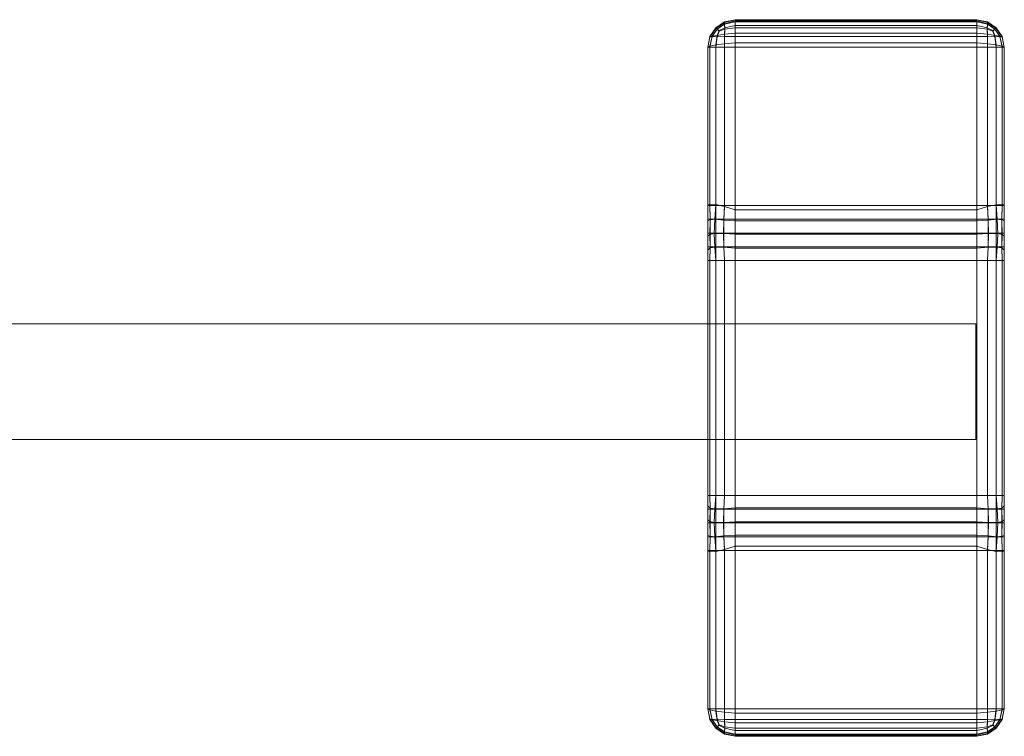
# Model space of a CAD drawing. Extents: x 0 to 1082, y -38 to 772.
# Tile 3 of 4: x 1014 to 1082, y -38 to 11. Entities that reach past the tile are written whole.
import ezdxf

# ---------------------------------------------------------------- set-up
doc = ezdxf.new("R2010")
doc.units = 0
doc.header["$MEASUREMENT"] = 0
doc.layers.add('REA_RAMA', color=250, linetype='Continuous')
doc.layers.add('REA_SZKLO', color=135, linetype='Continuous')

msp = doc.modelspace()

# ---------------------------------------------------------------- linework, layer by layer
at = {"layer": 'REA_RAMA', "lineweight": 0}
for points in [[(1062.901, 11.12, 1.896), (1062.883, 10.946, 1.152), (1062.382, 10.612, 1.19), (1062.286, 10.709, 1.896)], [(1062.901, 11.074, 5.737), (1062.901, 11.12, 1.896), (1062.286, 10.709, 1.896), (1062.286, 10.647, 5.914)], [(1062.901, 11.074, 5.737), (1062.286, 10.647, 5.914), (1062.382, 10.621, 6.703), (1062.883, 10.971, 6.599)], [(1062.883, 10.971, 6.599), (1062.382, 10.621, 6.703), (1062.532, 10.526, 7.189), (1062.921, 10.706, 7.287)], [(1062.883, 10.946, 1.152), (1062.921, 10.612, 0.652), (1062.532, 10.463, 0.801), (1062.382, 10.612, 1.19)], [(1063.627, 11.264, 1.896), (1063.627, 11.12, 1.171), (1062.883, 10.946, 1.152), (1062.901, 11.12, 1.896)], [(1063.627, 11.264, 5.697), (1062.901, 11.074, 5.737), (1062.883, 10.971, 6.599), (1063.627, 11.188, 6.525)], [(1063.627, 11.188, 6.525), (1062.883, 10.971, 6.599), (1062.921, 10.706, 7.287), (1063.627, 10.858, 7.371)], [(1063.627, 11.12, 1.171), (1063.627, 10.709, 0.555), (1062.921, 10.612, 0.652), (1062.883, 10.946, 1.152)], [(1063.627, 11.264, 5.697), (1063.627, 11.264, 1.896), (1062.901, 11.12, 1.896), (1062.901, 11.074, 5.737)], [(1063.627, 11.264, 1.896), (1063.627, 11.264, 5.697), (1080.334, 11.264, 5.697), (1080.334, 11.264, 1.896)], [(1080.334, 11.12, 1.171), (1063.627, 11.12, 1.171), (1063.627, 11.264, 1.896), (1080.334, 11.264, 1.896)], [(1063.627, 11.188, 6.525), (1080.334, 11.188, 6.525), (1080.334, 11.264, 5.697), (1063.627, 11.264, 5.697)], [(1063.627, 10.858, 7.371), (1080.334, 10.858, 7.371), (1080.334, 11.188, 6.525), (1063.627, 11.188, 6.525)], [(1080.334, 10.709, 0.555), (1063.627, 10.709, 0.555), (1063.627, 11.12, 1.171), (1080.334, 11.12, 1.171)], [(1080.334, 11.264, 1.896), (1081.06, 11.12, 1.896), (1081.078, 10.946, 1.152), (1080.334, 11.12, 1.171)], [(1080.334, 11.264, 5.697), (1080.334, 11.188, 6.525), (1081.078, 10.971, 6.599), (1081.06, 11.074, 5.737)], [(1081.06, 11.074, 5.737), (1081.06, 11.12, 1.896), (1080.334, 11.264, 1.896), (1080.334, 11.264, 5.697)], [(1080.334, 11.188, 6.525), (1080.334, 10.858, 7.371), (1081.04, 10.706, 7.287), (1081.078, 10.971, 6.599)], [(1080.334, 11.12, 1.171), (1081.078, 10.946, 1.152), (1081.04, 10.612, 0.652), (1080.334, 10.709, 0.555)], [(1081.078, 10.971, 6.599), (1081.04, 10.706, 7.287), (1081.429, 10.526, 7.189), (1081.579, 10.621, 6.703)], [(1081.078, 10.946, 1.152), (1081.579, 10.612, 1.19), (1081.429, 10.463, 0.801), (1081.04, 10.612, 0.652)], [(1081.06, 11.12, 1.896), (1081.675, 10.709, 1.896), (1081.579, 10.612, 1.19), (1081.078, 10.946, 1.152)], [(1081.675, 10.647, 5.914), (1081.675, 10.709, 1.896), (1081.06, 11.12, 1.896), (1081.06, 11.074, 5.737)], [(1081.06, 11.074, 5.737), (1081.078, 10.971, 6.599), (1081.579, 10.621, 6.703), (1081.675, 10.647, 5.914)], [(1061.875, 10.094, 1.896), (1062.286, 10.709, 1.896), (1062.382, 10.612, 1.19), (1062.049, 10.112, 1.152)], [(1062.286, 10.647, 5.914), (1062.286, 10.709, 1.896), (1061.875, 10.094, 1.896), (1061.875, 10.048, 6.201)], [(1061.875, 10.048, 6.201), (1062.049, 10.137, 6.975), (1062.382, 10.621, 6.703), (1062.286, 10.647, 5.914)], [(1062.049, 10.137, 6.975), (1062.382, 10.168, 7.531), (1062.532, 10.526, 7.189), (1062.382, 10.621, 6.703)], [(1062.049, 10.112, 1.152), (1062.382, 10.612, 1.19), (1062.532, 10.463, 0.801), (1062.382, 10.074, 0.652)], [(1062.901, 9.598, 8.432), (1062.883, 10.268, 7.881), (1062.382, 10.168, 7.531), (1062.286, 9.517, 7.977)], [(1062.883, 10.268, 7.881), (1062.921, 10.706, 7.287), (1062.532, 10.526, 7.189), (1062.382, 10.168, 7.531)], [(1062.883, 10.112, 0.319), (1062.382, 10.074, 0.652), (1062.532, 10.463, 0.801), (1062.921, 10.612, 0.652)], [(1063.627, 10.323, 8.104), (1063.627, 10.858, 7.371), (1062.921, 10.706, 7.287), (1062.883, 10.268, 7.881)], [(1063.627, 10.094, 0.144), (1062.883, 10.112, 0.319), (1062.921, 10.612, 0.652), (1063.627, 10.709, 0.555)], [(1063.627, 9.666, 8.614), (1063.627, 10.323, 8.104), (1062.883, 10.268, 7.881), (1062.901, 9.598, 8.432)], [(1063.627, 10.323, 8.104), (1080.334, 10.323, 8.104), (1080.334, 10.858, 7.371), (1063.627, 10.858, 7.371)], [(1080.334, 10.094, 0.144), (1063.627, 10.094, 0.144), (1063.627, 10.709, 0.555), (1080.334, 10.709, 0.555)], [(1063.627, 9.666, 8.614), (1080.334, 9.666, 8.614), (1080.334, 10.323, 8.104), (1063.627, 10.323, 8.104)], [(1080.334, 10.323, 8.104), (1081.078, 10.268, 7.881), (1081.04, 10.706, 7.287), (1080.334, 10.858, 7.371)], [(1080.334, 10.094, 0.144), (1080.334, 10.709, 0.555), (1081.04, 10.612, 0.652), (1081.078, 10.112, 0.319)], [(1080.334, 9.666, 8.614), (1081.06, 9.598, 8.432), (1081.078, 10.268, 7.881), (1080.334, 10.323, 8.104)], [(1081.078, 10.268, 7.881), (1081.579, 10.168, 7.531), (1081.429, 10.526, 7.189), (1081.04, 10.706, 7.287)], [(1081.078, 10.112, 0.319), (1081.04, 10.612, 0.652), (1081.429, 10.463, 0.801), (1081.579, 10.074, 0.652)], [(1081.06, 9.598, 8.432), (1081.675, 9.517, 7.977), (1081.579, 10.168, 7.531), (1081.078, 10.268, 7.881)], [(1081.912, 10.137, 6.975), (1081.579, 10.621, 6.703), (1081.429, 10.526, 7.189), (1081.579, 10.168, 7.531)], [(1081.912, 10.112, 1.152), (1081.579, 10.074, 0.652), (1081.429, 10.463, 0.801), (1081.579, 10.612, 1.19)], [(1082.086, 10.094, 1.896), (1081.912, 10.112, 1.152), (1081.579, 10.612, 1.19), (1081.675, 10.709, 1.896)], [(1082.086, 10.048, 6.201), (1081.675, 10.647, 5.914), (1081.579, 10.621, 6.703), (1081.912, 10.137, 6.975)], [(1082.086, 10.048, 6.201), (1082.086, 10.094, 1.896), (1081.675, 10.709, 1.896), (1081.675, 10.647, 5.914)], [(1061.73, 9.368, 6.554), (1061.875, 9.436, 7.317), (1062.049, 10.137, 6.975), (1061.875, 10.048, 6.201)], [(1061.73, 9.368, 1.896), (1061.875, 10.094, 1.896), (1062.049, 10.112, 1.152), (1061.875, 9.368, 1.171)], [(1061.875, 10.048, 6.201), (1061.875, 10.094, 1.896), (1061.73, 9.368, 1.896), (1061.73, 9.368, 6.554)], [(1061.875, 9.436, 7.317), (1062.286, 9.517, 7.977), (1062.382, 10.168, 7.531), (1062.049, 10.137, 6.975)], [(1061.875, 9.368, 1.171), (1062.049, 10.112, 1.152), (1062.382, 10.074, 0.652), (1062.286, 9.368, 0.555)], [(1062.901, 9.368, 0.144), (1062.286, 9.368, 0.555), (1062.382, 10.074, 0.652), (1062.883, 10.112, 0.319)], [(1062.901, -1.649, 15.665), (1062.901, 9.598, 8.432), (1062.286, 9.517, 7.977), (1062.286, -1.513, 15.091)], [(1063.627, 9.368, 0), (1062.901, 9.368, 0.144), (1062.883, 10.112, 0.319), (1063.627, 10.094, 0.144)], [(1063.627, -1.874, 15.98), (1063.627, 9.666, 8.614), (1062.901, 9.598, 8.432), (1062.901, -1.649, 15.665)], [(1080.334, 9.368, 0), (1063.627, 9.368, 0), (1063.627, 10.094, 0.144), (1080.334, 10.094, 0.144)], [(1063.627, 9.666, 8.614), (1063.627, -1.874, 15.98), (1080.334, -1.874, 15.98), (1080.334, 9.666, 8.614)], [(1080.334, 9.368, 0), (1080.334, 10.094, 0.144), (1081.078, 10.112, 0.319), (1081.06, 9.368, 0.144)], [(1080.334, 9.666, 8.614), (1080.334, -1.874, 15.98), (1081.06, -1.649, 15.665), (1081.06, 9.598, 8.432)], [(1081.06, 9.368, 0.144), (1081.078, 10.112, 0.319), (1081.579, 10.074, 0.652), (1081.675, 9.368, 0.555)], [(1081.06, 9.598, 8.432), (1081.06, -1.649, 15.665), (1081.675, -1.514, 15.091), (1081.675, 9.517, 7.977)], [(1082.086, 9.436, 7.317), (1081.912, 10.137, 6.975), (1081.579, 10.168, 7.531), (1081.675, 9.517, 7.977)], [(1082.086, 9.368, 1.171), (1081.675, 9.368, 0.555), (1081.579, 10.074, 0.652), (1081.912, 10.112, 1.152)], [(1082.23, 9.368, 6.554), (1082.086, 10.048, 6.201), (1081.912, 10.137, 6.975), (1082.086, 9.436, 7.317)], [(1082.23, 9.368, 1.896), (1082.086, 9.368, 1.171), (1081.912, 10.112, 1.152), (1082.086, 10.094, 1.896)], [(1082.23, 9.368, 6.554), (1082.23, 9.368, 1.896), (1082.086, 10.094, 1.896), (1082.086, 10.048, 6.201)], [(1061.875, -1.488, 14.345), (1061.875, 9.436, 7.317), (1061.73, 9.368, 6.554), (1061.73, -1.576, 13.54)], [(1061.73, -1.576, 1.896), (1061.73, -1.576, 13.54), (1061.73, 9.368, 6.554), (1061.73, 9.368, 1.896)], [(1061.875, 9.368, 1.171), (1061.875, -1.576, 1.171), (1061.73, -1.576, 1.896), (1061.73, 9.368, 1.896)], [(1062.286, -1.513, 15.091), (1062.286, 9.517, 7.977), (1061.875, 9.436, 7.317), (1061.875, -1.488, 14.345)], [(1062.286, 9.368, 0.555), (1062.286, -1.576, 0.555), (1061.875, -1.576, 1.171), (1061.875, 9.368, 1.171)], [(1062.901, 9.368, 0.144), (1062.901, -1.576, 0.144), (1062.286, -1.576, 0.555), (1062.286, 9.368, 0.555)], [(1063.627, 9.368, 0), (1063.627, -1.576, 0), (1062.901, -1.576, 0.144), (1062.901, 9.368, 0.144)], [(1063.627, -1.576, 0), (1063.627, 9.368, 0), (1080.334, 9.368, 0), (1080.334, -1.576, 0)], [(1080.334, -1.576, 0), (1080.334, 9.368, 0), (1081.06, 9.368, 0.144), (1081.06, -1.576, 0.144)], [(1081.06, -1.576, 0.144), (1081.06, 9.368, 0.144), (1081.675, 9.368, 0.555), (1081.675, -1.576, 0.555)], [(1081.675, 9.517, 7.977), (1081.675, -1.514, 15.091), (1082.086, -1.488, 14.345), (1082.086, 9.436, 7.317)], [(1081.675, -1.576, 0.555), (1081.675, 9.368, 0.555), (1082.086, 9.368, 1.171), (1082.086, -1.576, 1.171)], [(1082.086, 9.436, 7.317), (1082.086, -1.488, 14.345), (1082.23, -1.576, 13.54), (1082.23, 9.368, 6.554)], [(1082.086, -1.576, 1.171), (1082.086, 9.368, 1.171), (1082.23, 9.368, 1.896), (1082.23, -1.576, 1.896)], [(1082.23, 9.368, 1.896), (1082.23, 9.368, 6.554), (1082.23, -1.576, 13.54), (1082.23, -1.576, 1.896)], [(1061.73, -1.576, 13.54), (1061.73, -2.616, 14.138), (1061.896, -2.572, 15.024), (1061.875, -1.488, 14.345)], [(1061.73, -1.576, 1.896), (1061.875, -1.576, 1.171), (1061.899, -2.524, 1.115), (1061.73, -2.524, 1.896)], [(1061.73, -1.576, 13.54), (1061.73, -1.576, 1.896), (1061.73, -2.524, 1.896), (1061.73, -2.616, 14.138)], [(1061.875, -1.488, 14.345), (1061.896, -2.572, 15.024), (1062.215, -2.523, 15.741), (1062.286, -1.513, 15.091)], [(1061.875, -1.576, 1.171), (1062.286, -1.576, 0.555), (1062.286, -2.524, 0.555), (1061.899, -2.524, 1.115)], [(1062.901, -1.649, 15.665), (1062.286, -1.513, 15.091), (1062.215, -2.523, 15.741), (1062.844, -2.587, 16.138)], [(1062.901, -1.576, 0.144), (1062.845, -2.524, 0.168), (1062.286, -2.524, 0.555), (1062.286, -1.576, 0.555)], [(1063.627, -1.874, 15.98), (1062.901, -1.649, 15.665), (1062.844, -2.587, 16.138), (1063.627, -2.63, 16.37)], [(1063.627, -1.576, 0), (1063.627, -2.524, 0), (1062.845, -2.524, 0.168), (1062.901, -1.576, 0.144)], [(1063.627, -1.576, 0), (1080.334, -1.576, 0), (1080.334, -2.524, 0), (1063.627, -2.524, 0)], [(1063.627, -2.63, 16.37), (1080.334, -2.63, 16.37), (1080.334, -1.874, 15.98), (1063.627, -1.874, 15.98)], [(1080.334, -1.576, 0), (1081.06, -1.576, 0.144), (1081.115, -2.524, 0.168), (1080.334, -2.524, 0)], [(1080.334, -1.874, 15.98), (1080.334, -2.63, 16.37), (1081.117, -2.587, 16.138), (1081.06, -1.649, 15.665)], [(1081.06, -1.649, 15.665), (1081.117, -2.587, 16.138), (1081.745, -2.523, 15.741), (1081.675, -1.514, 15.091)], [(1081.06, -1.576, 0.144), (1081.675, -1.576, 0.555), (1081.675, -2.524, 0.555), (1081.115, -2.524, 0.168)], [(1082.086, -1.488, 14.345), (1081.675, -1.514, 15.091), (1081.745, -2.523, 15.741), (1082.065, -2.572, 15.024)], [(1082.086, -1.576, 1.171), (1082.062, -2.524, 1.115), (1081.675, -2.524, 0.555), (1081.675, -1.576, 0.555)], [(1082.23, -1.576, 1.896), (1082.23, -2.524, 1.896), (1082.062, -2.524, 1.115), (1082.086, -1.576, 1.171)], [(1082.23, -1.576, 13.54), (1082.086, -1.488, 14.345), (1082.065, -2.572, 15.024), (1082.23, -2.616, 14.138)], [(1082.23, -2.616, 14.138), (1082.23, -2.524, 1.896), (1082.23, -1.576, 1.896), (1082.23, -1.576, 13.54)], [(1061.73, -2.524, 1.896), (1061.899, -2.524, 1.115), (1061.904, -3.472, 1.104), (1061.73, -3.472, 1.896)], [(1061.73, -2.616, 14.138), (1061.73, -2.524, 1.896), (1061.73, -3.472, 1.896), (1061.73, -3.701, 14.646)], [(1061.73, -2.616, 14.138), (1061.73, -3.701, 14.646), (1061.872, -3.585, 15.534), (1061.896, -2.572, 15.024)], [(1061.896, -2.572, 15.024), (1061.872, -3.585, 15.534), (1062.18, -3.51, 16.236), (1062.215, -2.523, 15.741)], [(1061.899, -2.524, 1.115), (1062.286, -2.524, 0.555), (1062.286, -3.472, 0.555), (1061.904, -3.472, 1.104)], [(1062.844, -2.587, 16.138), (1062.215, -2.523, 15.741), (1062.18, -3.51, 16.236), (1062.82, -3.514, 16.562)], [(1062.845, -2.524, 0.168), (1062.835, -3.472, 0.173), (1062.286, -3.472, 0.555), (1062.286, -2.524, 0.555)], [(1063.627, -2.63, 16.37), (1062.844, -2.587, 16.138), (1062.82, -3.514, 16.562), (1063.627, -3.559, 16.701)], [(1063.627, -2.524, 0), (1063.627, -3.472, 0), (1062.835, -3.472, 0.173), (1062.845, -2.524, 0.168)], [(1063.627, -2.524, 0), (1080.334, -2.524, 0), (1080.334, -3.472, 0), (1063.627, -3.472, 0)], [(1063.627, -3.559, 16.701), (1080.334, -3.559, 16.701), (1080.334, -2.63, 16.37), (1063.627, -2.63, 16.37)], [(1080.334, -2.524, 0), (1081.115, -2.524, 0.168), (1081.126, -3.472, 0.173), (1080.334, -3.472, 0)], [(1080.334, -2.63, 16.37), (1080.334, -3.559, 16.701), (1081.14, -3.514, 16.562), (1081.117, -2.587, 16.138)], [(1081.115, -2.524, 0.168), (1081.675, -2.524, 0.555), (1081.675, -3.472, 0.555), (1081.126, -3.472, 0.173)], [(1081.117, -2.587, 16.138), (1081.14, -3.514, 16.562), (1081.78, -3.51, 16.236), (1081.745, -2.523, 15.741)], [(1082.062, -2.524, 1.115), (1082.057, -3.472, 1.104), (1081.675, -3.472, 0.555), (1081.675, -2.524, 0.555)], [(1082.065, -2.572, 15.024), (1081.745, -2.523, 15.741), (1081.78, -3.51, 16.236), (1082.088, -3.585, 15.534)], [(1082.23, -2.524, 1.896), (1082.23, -3.472, 1.896), (1082.057, -3.472, 1.104), (1082.062, -2.524, 1.115)], [(1082.23, -2.616, 14.138), (1082.065, -2.572, 15.024), (1082.088, -3.585, 15.534), (1082.23, -3.701, 14.646)], [(1082.23, -3.701, 14.646), (1082.23, -3.472, 1.896), (1082.23, -2.524, 1.896), (1082.23, -2.616, 14.138)], [(1061.73, -4.42, 1.896), (1061.73, -3.472, 1.896), (1061.904, -3.472, 1.104), (1061.899, -4.42, 1.115)], [(1061.73, -3.701, 14.646), (1061.73, -3.472, 1.896), (1061.73, -4.42, 1.896), (1061.73, -4.668, 14.985)], [(1061.73, -4.668, 14.985), (1061.896, -4.501, 15.759), (1061.872, -3.585, 15.534), (1061.73, -3.701, 14.646)], [(1061.896, -4.501, 15.759), (1062.215, -4.45, 16.418), (1062.18, -3.51, 16.236), (1061.872, -3.585, 15.534)], [(1061.899, -4.42, 1.115), (1061.904, -3.472, 1.104), (1062.286, -3.472, 0.555), (1062.286, -4.42, 0.555)], [(1062.844, -4.442, 16.737), (1062.82, -3.514, 16.562), (1062.18, -3.51, 16.236), (1062.215, -4.45, 16.418)], [(1062.845, -4.42, 0.168), (1062.286, -4.42, 0.555), (1062.286, -3.472, 0.555), (1062.835, -3.472, 0.173)], [(1063.627, -4.521, 16.922), (1063.627, -3.559, 16.701), (1062.82, -3.514, 16.562), (1062.844, -4.442, 16.737)], [(1063.627, -4.42, 0), (1062.845, -4.42, 0.168), (1062.835, -3.472, 0.173), (1063.627, -3.472, 0)], [(1063.627, -3.472, 0), (1080.334, -3.472, 0), (1080.334, -4.42, 0), (1063.627, -4.42, 0)], [(1063.627, -4.521, 16.922), (1080.334, -4.521, 16.922), (1080.334, -3.559, 16.701), (1063.627, -3.559, 16.701)], [(1080.334, -4.42, 0), (1080.334, -3.472, 0), (1081.126, -3.472, 0.173), (1081.115, -4.42, 0.168)], [(1080.334, -4.521, 16.922), (1081.117, -4.442, 16.737), (1081.14, -3.514, 16.562), (1080.334, -3.559, 16.701)], [(1081.115, -4.42, 0.168), (1081.126, -3.472, 0.173), (1081.675, -3.472, 0.555), (1081.675, -4.42, 0.555)], [(1081.117, -4.442, 16.737), (1081.745, -4.451, 16.418), (1081.78, -3.51, 16.236), (1081.14, -3.514, 16.562)], [(1082.062, -4.42, 1.115), (1081.675, -4.42, 0.555), (1081.675, -3.472, 0.555), (1082.057, -3.472, 1.104)], [(1082.065, -4.501, 15.759), (1082.088, -3.585, 15.534), (1081.78, -3.51, 16.236), (1081.745, -4.451, 16.418)], [(1082.23, -4.42, 1.896), (1082.062, -4.42, 1.115), (1082.057, -3.472, 1.104), (1082.23, -3.472, 1.896)], [(1082.23, -4.668, 14.985), (1082.23, -3.701, 14.646), (1082.088, -3.585, 15.534), (1082.065, -4.501, 15.759)], [(1082.23, -4.668, 14.985), (1082.23, -4.42, 1.896), (1082.23, -3.472, 1.896), (1082.23, -3.701, 14.646)], [(1061.73, -5.368, 1.896), (1061.73, -4.42, 1.896), (1061.899, -4.42, 1.115), (1061.875, -5.368, 1.171)], [(1061.73, -4.668, 14.985), (1061.73, -4.42, 1.896), (1061.73, -5.368, 1.896), (1061.73, -5.368, 15.104)], [(1061.73, -5.368, 15.104), (1061.875, -5.368, 15.829), (1061.896, -4.501, 15.759), (1061.73, -4.668, 14.985)], [(1061.875, -5.368, 1.171), (1061.899, -4.42, 1.115), (1062.286, -4.42, 0.555), (1062.286, -5.368, 0.555)], [(1061.875, -5.368, 15.829), (1062.286, -5.368, 16.445), (1062.215, -4.45, 16.418), (1061.896, -4.501, 15.759)], [(1062.901, -5.368, 16.856), (1062.844, -4.442, 16.737), (1062.215, -4.45, 16.418), (1062.286, -5.368, 16.445)], [(1062.901, -5.368, 0.144), (1062.286, -5.368, 0.555), (1062.286, -4.42, 0.555), (1062.845, -4.42, 0.168)], [(1063.627, -5.368, 17), (1063.627, -4.521, 16.922), (1062.844, -4.442, 16.737), (1062.901, -5.368, 16.856)], [(1063.627, -5.368, 0), (1062.901, -5.368, 0.144), (1062.845, -4.42, 0.168), (1063.627, -4.42, 0)], [(1063.627, -4.42, 0), (1080.334, -4.42, 0), (1080.334, -5.368, 0), (1063.627, -5.368, 0)], [(1063.627, -5.368, 17), (1080.334, -5.368, 17), (1080.334, -4.521, 16.922), (1063.627, -4.521, 16.922)], [(1080.334, -5.368, 0), (1080.334, -4.42, 0), (1081.115, -4.42, 0.168), (1081.06, -5.368, 0.144)], [(1080.334, -5.368, 17), (1081.06, -5.368, 16.856), (1081.117, -4.442, 16.737), (1080.334, -4.521, 16.922)], [(1081.06, -5.368, 0.144), (1081.115, -4.42, 0.168), (1081.675, -4.42, 0.555), (1081.675, -5.368, 0.555)], [(1081.06, -5.368, 16.856), (1081.675, -5.368, 16.445), (1081.745, -4.451, 16.418), (1081.117, -4.442, 16.737)], [(1082.086, -5.368, 1.171), (1081.675, -5.368, 0.555), (1081.675, -4.42, 0.555), (1082.062, -4.42, 1.115)], [(1082.086, -5.368, 15.829), (1082.065, -4.501, 15.759), (1081.745, -4.451, 16.418), (1081.675, -5.368, 16.445)], [(1082.23, -5.368, 1.896), (1082.086, -5.368, 1.171), (1082.062, -4.42, 1.115), (1082.23, -4.42, 1.896)], [(1082.23, -5.368, 15.104), (1082.23, -4.668, 14.985), (1082.065, -4.501, 15.759), (1082.086, -5.368, 15.829)], [(1082.23, -5.368, 15.104), (1082.23, -5.368, 1.896), (1082.23, -4.42, 1.896), (1082.23, -4.668, 14.985)], [(1061.73, -21.609, 1.896), (1061.73, -21.609, 15.104), (1061.73, -5.368, 15.104), (1061.73, -5.368, 1.896)], [(1061.73, -5.368, 15.104), (1061.73, -21.609, 15.104), (1061.875, -21.609, 15.829), (1061.875, -5.368, 15.829)], [(1061.73, -21.609, 1.896), (1061.73, -5.368, 1.896), (1061.875, -5.368, 1.171), (1061.875, -21.609, 1.171)], [(1061.875, -5.368, 15.829), (1061.875, -21.609, 15.829), (1062.286, -21.609, 16.445), (1062.286, -5.368, 16.445)], [(1061.875, -21.609, 1.171), (1061.875, -5.368, 1.171), (1062.286, -5.368, 0.555), (1062.286, -21.609, 0.555)], [(1062.286, -5.368, 16.445), (1062.286, -21.609, 16.445), (1062.901, -21.609, 16.856), (1062.901, -5.368, 16.856)], [(1062.286, -21.609, 0.555), (1062.286, -5.368, 0.555), (1062.901, -5.368, 0.144), (1062.901, -21.609, 0.144)], [(1062.901, -5.368, 16.856), (1062.901, -21.609, 16.856), (1063.627, -21.609, 17), (1063.627, -5.368, 17)], [(1062.901, -21.609, 0.144), (1062.901, -5.368, 0.144), (1063.627, -5.368, 0), (1063.627, -21.609, 0)], [(1063.627, -21.609, 17), (1080.334, -21.609, 17), (1080.334, -5.368, 17), (1063.627, -5.368, 17)], [(1080.334, -21.609, 0), (1063.627, -21.609, 0), (1063.627, -5.368, 0), (1080.334, -5.368, 0)], [(1081.06, -21.609, 16.856), (1081.06, -5.368, 16.856), (1080.334, -5.368, 17), (1080.334, -21.609, 17)], [(1081.06, -5.368, 0.144), (1081.06, -21.609, 0.144), (1080.334, -21.609, 0), (1080.334, -5.368, 0)], [(1081.675, -21.609, 16.445), (1081.675, -5.368, 16.445), (1081.06, -5.368, 16.856), (1081.06, -21.609, 16.856)], [(1081.675, -5.368, 0.555), (1081.675, -21.609, 0.555), (1081.06, -21.609, 0.144), (1081.06, -5.368, 0.144)], [(1082.086, -21.609, 15.829), (1082.086, -5.368, 15.829), (1081.675, -5.368, 16.445), (1081.675, -21.609, 16.445)], [(1082.086, -5.368, 1.171), (1082.086, -21.609, 1.171), (1081.675, -21.609, 0.555), (1081.675, -5.368, 0.555)], [(1082.23, -21.609, 15.104), (1082.23, -5.368, 15.104), (1082.086, -5.368, 15.829), (1082.086, -21.609, 15.829)], [(1082.23, -5.368, 1.896), (1082.23, -21.609, 1.896), (1082.086, -21.609, 1.171), (1082.086, -5.368, 1.171)], [(1082.23, -21.609, 15.104), (1082.23, -21.609, 1.896), (1082.23, -5.368, 1.896), (1082.23, -5.368, 15.104)], [(1061.73, -21.609, 1.896), (1061.875, -21.609, 1.171), (1061.899, -22.557, 1.115), (1061.73, -22.557, 1.896)], [(1061.73, -21.609, 15.104), (1061.73, -22.309, 14.985), (1061.896, -22.476, 15.759), (1061.875, -21.609, 15.829)], [(1061.73, -22.557, 1.896), (1061.73, -22.309, 14.985), (1061.73, -21.609, 15.104), (1061.73, -21.609, 1.896)], [(1061.875, -21.609, 1.171), (1062.286, -21.609, 0.555), (1062.286, -22.557, 0.555), (1061.899, -22.557, 1.115)], [(1061.875, -21.609, 15.829), (1061.896, -22.476, 15.759), (1062.215, -22.527, 16.418), (1062.286, -21.609, 16.445)], [(1062.901, -21.609, 16.856), (1062.286, -21.609, 16.445), (1062.215, -22.527, 16.418), (1062.844, -22.536, 16.737)], [(1062.901, -21.609, 0.144), (1062.845, -22.557, 0.168), (1062.286, -22.557, 0.555), (1062.286, -21.609, 0.555)], [(1063.627, -21.609, 17), (1062.901, -21.609, 16.856), (1062.844, -22.536, 16.737), (1063.627, -22.456, 16.922)], [(1063.627, -21.609, 0), (1063.627, -22.557, 0), (1062.845, -22.557, 0.168), (1062.901, -21.609, 0.144)], [(1080.334, -22.557, 0), (1063.627, -22.557, 0), (1063.627, -21.609, 0), (1080.334, -21.609, 0)], [(1063.627, -22.456, 16.922), (1080.334, -22.456, 16.922), (1080.334, -21.609, 17), (1063.627, -21.609, 17)], [(1080.334, -21.609, 0), (1081.06, -21.609, 0.144), (1081.115, -22.557, 0.168), (1080.334, -22.557, 0)], [(1080.334, -21.609, 17), (1080.334, -22.456, 16.922), (1081.117, -22.536, 16.737), (1081.06, -21.609, 16.856)], [(1081.06, -21.609, 0.144), (1081.675, -21.609, 0.555), (1081.675, -22.557, 0.555), (1081.115, -22.557, 0.168)], [(1081.06, -21.609, 16.856), (1081.117, -22.536, 16.737), (1081.745, -22.527, 16.418), (1081.675, -21.609, 16.445)], [(1082.086, -21.609, 1.171), (1082.062, -22.557, 1.115), (1081.675, -22.557, 0.555), (1081.675, -21.609, 0.555)], [(1082.086, -21.609, 15.829), (1081.675, -21.609, 16.445), (1081.745, -22.527, 16.418), (1082.065, -22.476, 15.759)], [(1082.23, -21.609, 1.896), (1082.23, -22.557, 1.896), (1082.062, -22.557, 1.115), (1082.086, -21.609, 1.171)], [(1082.23, -21.609, 15.104), (1082.086, -21.609, 15.829), (1082.065, -22.476, 15.759), (1082.23, -22.309, 14.985)], [(1082.23, -22.309, 14.985), (1082.23, -22.557, 1.896), (1082.23, -21.609, 1.896), (1082.23, -21.609, 15.104)], [(1061.73, -22.309, 14.985), (1061.73, -23.276, 14.646), (1061.872, -23.392, 15.534), (1061.896, -22.476, 15.759)], [(1061.73, -23.505, 1.896), (1061.73, -23.276, 14.646), (1061.73, -22.309, 14.985), (1061.73, -22.557, 1.896)], [(1063.627, -22.456, 16.922), (1062.844, -22.536, 16.737), (1062.82, -23.463, 16.562), (1063.627, -23.418, 16.701)], [(1063.627, -23.418, 16.701), (1080.334, -23.418, 16.701), (1080.334, -22.456, 16.922), (1063.627, -22.456, 16.922)], [(1080.334, -22.456, 16.922), (1080.334, -23.418, 16.701), (1081.14, -23.463, 16.562), (1081.117, -22.536, 16.737)], [(1082.23, -22.309, 14.985), (1082.065, -22.476, 15.759), (1082.088, -23.392, 15.534), (1082.23, -23.276, 14.646)], [(1082.23, -23.276, 14.646), (1082.23, -23.505, 1.896), (1082.23, -22.557, 1.896), (1082.23, -22.309, 14.985)], [(1061.73, -22.557, 1.896), (1061.899, -22.557, 1.115), (1061.904, -23.505, 1.104), (1061.73, -23.505, 1.896)], [(1061.896, -22.476, 15.759), (1061.872, -23.392, 15.534), (1062.18, -23.467, 16.236), (1062.215, -22.527, 16.418)], [(1061.899, -22.557, 1.115), (1062.286, -22.557, 0.555), (1062.286, -23.505, 0.555), (1061.904, -23.505, 1.104)], [(1062.844, -22.536, 16.737), (1062.215, -22.527, 16.418), (1062.18, -23.467, 16.236), (1062.82, -23.463, 16.562)], [(1062.845, -22.557, 0.168), (1062.835, -23.505, 0.173), (1062.286, -23.505, 0.555), (1062.286, -22.557, 0.555)], [(1063.627, -22.557, 0), (1063.627, -23.505, 0), (1062.835, -23.505, 0.173), (1062.845, -22.557, 0.168)], [(1080.334, -23.505, 0), (1063.627, -23.505, 0), (1063.627, -22.557, 0), (1080.334, -22.557, 0)], [(1080.334, -22.557, 0), (1081.115, -22.557, 0.168), (1081.126, -23.505, 0.173), (1080.334, -23.505, 0)], [(1081.115, -22.557, 0.168), (1081.675, -22.557, 0.555), (1081.675, -23.505, 0.555), (1081.126, -23.505, 0.173)], [(1081.117, -22.536, 16.737), (1081.14, -23.463, 16.562), (1081.78, -23.467, 16.236), (1081.745, -22.527, 16.418)], [(1082.062, -22.557, 1.115), (1082.057, -23.505, 1.104), (1081.675, -23.505, 0.555), (1081.675, -22.557, 0.555)], [(1082.065, -22.476, 15.759), (1081.745, -22.527, 16.418), (1081.78, -23.467, 16.236), (1082.088, -23.392, 15.534)], [(1082.23, -22.557, 1.896), (1082.23, -23.505, 1.896), (1082.057, -23.505, 1.104), (1082.062, -22.557, 1.115)], [(1061.73, -24.362, 14.138), (1061.896, -24.405, 15.024), (1061.872, -23.392, 15.534), (1061.73, -23.276, 14.646)], [(1061.73, -24.453, 1.896), (1061.73, -24.362, 14.138), (1061.73, -23.276, 14.646), (1061.73, -23.505, 1.896)], [(1061.73, -24.453, 1.896), (1061.73, -23.505, 1.896), (1061.904, -23.505, 1.104), (1061.899, -24.453, 1.115)], [(1061.896, -24.405, 15.024), (1062.215, -24.454, 15.741), (1062.18, -23.467, 16.236), (1061.872, -23.392, 15.534)], [(1061.899, -24.453, 1.115), (1061.904, -23.505, 1.104), (1062.286, -23.505, 0.555), (1062.286, -24.453, 0.555)], [(1062.844, -24.391, 16.138), (1062.82, -23.463, 16.562), (1062.18, -23.467, 16.236), (1062.215, -24.454, 15.741)], [(1062.845, -24.453, 0.168), (1062.286, -24.453, 0.555), (1062.286, -23.505, 0.555), (1062.835, -23.505, 0.173)], [(1063.627, -24.347, 16.37), (1063.627, -23.418, 16.701), (1062.82, -23.463, 16.562), (1062.844, -24.391, 16.138)], [(1063.627, -24.453, 0), (1062.845, -24.453, 0.168), (1062.835, -23.505, 0.173), (1063.627, -23.505, 0)], [(1063.627, -24.347, 16.37), (1080.334, -24.347, 16.37), (1080.334, -23.418, 16.701), (1063.627, -23.418, 16.701)], [(1080.334, -24.453, 0), (1063.627, -24.453, 0), (1063.627, -23.505, 0), (1080.334, -23.505, 0)], [(1080.334, -24.347, 16.37), (1081.117, -24.391, 16.138), (1081.14, -23.463, 16.562), (1080.334, -23.418, 16.701)], [(1080.334, -24.453, 0), (1080.334, -23.505, 0), (1081.126, -23.505, 0.173), (1081.115, -24.453, 0.168)], [(1081.115, -24.453, 0.168), (1081.126, -23.505, 0.173), (1081.675, -23.505, 0.555), (1081.675, -24.453, 0.555)], [(1081.117, -24.391, 16.138), (1081.745, -24.454, 15.741), (1081.78, -23.467, 16.236), (1081.14, -23.463, 16.562)], [(1082.062, -24.453, 1.115), (1081.675, -24.453, 0.555), (1081.675, -23.505, 0.555), (1082.057, -23.505, 1.104)], [(1082.065, -24.405, 15.024), (1082.088, -23.392, 15.534), (1081.78, -23.467, 16.236), (1081.745, -24.454, 15.741)], [(1082.23, -24.453, 1.896), (1082.062, -24.453, 1.115), (1082.057, -23.505, 1.104), (1082.23, -23.505, 1.896)], [(1082.23, -24.362, 14.138), (1082.23, -23.276, 14.646), (1082.088, -23.392, 15.534), (1082.065, -24.405, 15.024)], [(1082.23, -24.362, 14.138), (1082.23, -24.453, 1.896), (1082.23, -23.505, 1.896), (1082.23, -23.276, 14.646)], [(1061.73, -25.401, 13.54), (1061.875, -25.489, 14.345), (1061.896, -24.405, 15.024), (1061.73, -24.362, 14.138)], [(1061.73, -25.401, 1.896), (1061.73, -25.401, 13.54), (1061.73, -24.362, 14.138), (1061.73, -24.453, 1.896)], [(1061.73, -25.401, 1.896), (1061.73, -24.453, 1.896), (1061.899, -24.453, 1.115), (1061.875, -25.401, 1.171)], [(1061.875, -25.489, 14.345), (1062.286, -25.464, 15.091), (1062.215, -24.454, 15.741), (1061.896, -24.405, 15.024)], [(1061.875, -25.401, 1.171), (1061.899, -24.453, 1.115), (1062.286, -24.453, 0.555), (1062.286, -25.401, 0.555)], [(1062.901, -25.328, 15.665), (1062.844, -24.391, 16.138), (1062.215, -24.454, 15.741), (1062.286, -25.464, 15.091)], [(1062.901, -25.401, 0.144), (1062.286, -25.401, 0.555), (1062.286, -24.453, 0.555), (1062.845, -24.453, 0.168)], [(1063.627, -25.103, 15.98), (1063.627, -24.347, 16.37), (1062.844, -24.391, 16.138), (1062.901, -25.328, 15.665)], [(1063.627, -25.401, 0), (1062.901, -25.401, 0.144), (1062.845, -24.453, 0.168), (1063.627, -24.453, 0)], [(1063.627, -25.103, 15.98), (1080.334, -25.103, 15.98), (1080.334, -24.347, 16.37), (1063.627, -24.347, 16.37)], [(1080.334, -25.401, 0), (1063.627, -25.401, 0), (1063.627, -24.453, 0), (1080.334, -24.453, 0)], [(1080.334, -25.103, 15.98), (1081.06, -25.328, 15.665), (1081.117, -24.391, 16.138), (1080.334, -24.347, 16.37)], [(1080.334, -25.401, 0), (1080.334, -24.453, 0), (1081.115, -24.453, 0.168), (1081.06, -25.401, 0.144)], [(1081.06, -25.328, 15.665), (1081.675, -25.464, 15.091), (1081.745, -24.454, 15.741), (1081.117, -24.391, 16.138)], [(1081.06, -25.401, 0.144), (1081.115, -24.453, 0.168), (1081.675, -24.453, 0.555), (1081.675, -25.401, 0.555)], [(1082.086, -25.489, 14.345), (1082.065, -24.405, 15.024), (1081.745, -24.454, 15.741), (1081.675, -25.464, 15.091)], [(1082.086, -25.401, 1.171), (1081.675, -25.401, 0.555), (1081.675, -24.453, 0.555), (1082.062, -24.453, 1.115)], [(1082.23, -25.401, 1.896), (1082.086, -25.401, 1.171), (1082.062, -24.453, 1.115), (1082.23, -24.453, 1.896)], [(1082.23, -25.401, 13.54), (1082.23, -24.362, 14.138), (1082.065, -24.405, 15.024), (1082.086, -25.489, 14.345)], [(1082.23, -25.401, 13.54), (1082.23, -25.401, 1.896), (1082.23, -24.453, 1.896), (1082.23, -24.362, 14.138)], [(1063.627, -36.643, 8.614), (1063.627, -25.103, 15.98), (1062.901, -25.328, 15.665), (1062.901, -36.575, 8.432)], [(1080.334, -36.643, 8.614), (1080.334, -25.103, 15.98), (1063.627, -25.103, 15.98), (1063.627, -36.643, 8.614)], [(1080.334, -25.103, 15.98), (1080.334, -36.643, 8.614), (1081.06, -36.575, 8.432), (1081.06, -25.328, 15.665)], [(1061.73, -36.345, 1.896), (1061.73, -36.345, 6.554), (1061.73, -25.401, 13.54), (1061.73, -25.401, 1.896)], [(1061.875, -25.401, 1.171), (1061.875, -36.345, 1.171), (1061.73, -36.345, 1.896), (1061.73, -25.401, 1.896)], [(1061.875, -36.414, 7.317), (1061.875, -25.489, 14.345), (1061.73, -25.401, 13.54), (1061.73, -36.345, 6.554)], [(1062.286, -25.401, 0.555), (1062.286, -36.345, 0.555), (1061.875, -36.345, 1.171), (1061.875, -25.401, 1.171)], [(1062.286, -36.494, 7.977), (1062.286, -25.464, 15.091), (1061.875, -25.489, 14.345), (1061.875, -36.414, 7.317)], [(1062.901, -36.575, 8.432), (1062.901, -25.328, 15.665), (1062.286, -25.464, 15.091), (1062.286, -36.494, 7.977)], [(1062.901, -25.401, 0.144), (1062.901, -36.345, 0.144), (1062.286, -36.345, 0.555), (1062.286, -25.401, 0.555)], [(1063.627, -25.401, 0), (1063.627, -36.345, 0), (1062.901, -36.345, 0.144), (1062.901, -25.401, 0.144)], [(1080.334, -25.401, 0), (1080.334, -36.345, 0), (1063.627, -36.345, 0), (1063.627, -25.401, 0)], [(1080.334, -36.345, 0), (1080.334, -25.401, 0), (1081.06, -25.401, 0.144), (1081.06, -36.345, 0.144)], [(1081.06, -25.328, 15.665), (1081.06, -36.575, 8.432), (1081.675, -36.494, 7.977), (1081.675, -25.464, 15.091)], [(1081.06, -36.345, 0.144), (1081.06, -25.401, 0.144), (1081.675, -25.401, 0.555), (1081.675, -36.345, 0.555)], [(1081.675, -36.345, 0.555), (1081.675, -25.401, 0.555), (1082.086, -25.401, 1.171), (1082.086, -36.345, 1.171)], [(1081.675, -25.464, 15.091), (1081.675, -36.494, 7.977), (1082.086, -36.414, 7.317), (1082.086, -25.489, 14.345)], [(1082.086, -36.345, 1.171), (1082.086, -25.401, 1.171), (1082.23, -25.401, 1.896), (1082.23, -36.345, 1.896)], [(1082.086, -25.489, 14.345), (1082.086, -36.414, 7.317), (1082.23, -36.345, 6.554), (1082.23, -25.401, 13.54)], [(1082.23, -25.401, 1.896), (1082.23, -25.401, 13.54), (1082.23, -36.345, 6.554), (1082.23, -36.345, 1.896)], [(1061.73, -36.345, 1.896), (1061.875, -36.345, 1.171), (1062.049, -37.089, 1.152), (1061.875, -37.071, 1.896)], [(1061.73, -36.345, 6.554), (1061.875, -37.025, 6.201), (1062.049, -37.114, 6.975), (1061.875, -36.414, 7.317)], [(1061.73, -36.345, 6.554), (1061.73, -36.345, 1.896), (1061.875, -37.071, 1.896), (1061.875, -37.025, 6.201)], [(1061.875, -36.345, 1.171), (1062.286, -36.345, 0.555), (1062.382, -37.051, 0.652), (1062.049, -37.089, 1.152)], [(1061.875, -36.414, 7.317), (1062.049, -37.114, 6.975), (1062.382, -37.145, 7.531), (1062.286, -36.494, 7.977)], [(1062.901, -36.345, 0.144), (1062.883, -37.089, 0.319), (1062.382, -37.051, 0.652), (1062.286, -36.345, 0.555)], [(1062.901, -36.575, 8.432), (1062.286, -36.494, 7.977), (1062.382, -37.145, 7.531), (1062.883, -37.245, 7.881)], [(1063.627, -36.345, 0), (1063.627, -37.071, 0.144), (1062.883, -37.089, 0.319), (1062.901, -36.345, 0.144)], [(1063.627, -36.643, 8.614), (1062.901, -36.575, 8.432), (1062.883, -37.245, 7.881), (1063.627, -37.3, 8.104)], [(1063.627, -36.345, 0), (1080.334, -36.345, 0), (1080.334, -37.071, 0.144), (1063.627, -37.071, 0.144)], [(1080.334, -36.643, 8.614), (1063.627, -36.643, 8.614), (1063.627, -37.3, 8.104), (1080.334, -37.3, 8.104)], [(1080.334, -36.345, 0), (1081.06, -36.345, 0.144), (1081.078, -37.089, 0.319), (1080.334, -37.071, 0.144)], [(1080.334, -36.643, 8.614), (1080.334, -37.3, 8.104), (1081.078, -37.245, 7.881), (1081.06, -36.575, 8.432)], [(1081.06, -36.345, 0.144), (1081.675, -36.345, 0.555), (1081.579, -37.051, 0.652), (1081.078, -37.089, 0.319)], [(1081.06, -36.575, 8.432), (1081.078, -37.245, 7.881), (1081.579, -37.145, 7.531), (1081.675, -36.494, 7.977)], [(1082.086, -36.345, 1.171), (1081.912, -37.089, 1.152), (1081.579, -37.051, 0.652), (1081.675, -36.345, 0.555)], [(1082.086, -36.414, 7.317), (1081.675, -36.494, 7.977), (1081.579, -37.145, 7.531), (1081.912, -37.114, 6.975)], [(1082.23, -36.345, 1.896), (1082.086, -37.071, 1.896), (1081.912, -37.089, 1.152), (1082.086, -36.345, 1.171)], [(1082.23, -36.345, 6.554), (1082.086, -36.414, 7.317), (1081.912, -37.114, 6.975), (1082.086, -37.025, 6.201)], [(1082.086, -37.025, 6.201), (1082.086, -37.071, 1.896), (1082.23, -36.345, 1.896), (1082.23, -36.345, 6.554)], [(1061.875, -37.025, 6.201), (1062.286, -37.624, 5.914), (1062.382, -37.599, 6.703), (1062.049, -37.114, 6.975)], [(1061.875, -37.025, 6.201), (1061.875, -37.071, 1.896), (1062.286, -37.686, 1.896), (1062.286, -37.624, 5.914)], [(1061.875, -37.071, 1.896), (1062.049, -37.089, 1.152), (1062.382, -37.59, 1.19), (1062.286, -37.686, 1.896)], [(1062.049, -37.089, 1.152), (1062.382, -37.051, 0.652), (1062.532, -37.44, 0.801), (1062.382, -37.59, 1.19)], [(1062.049, -37.114, 6.975), (1062.382, -37.599, 6.703), (1062.532, -37.503, 7.189), (1062.382, -37.145, 7.531)], [(1062.883, -37.089, 0.319), (1062.921, -37.59, 0.652), (1062.532, -37.44, 0.801), (1062.382, -37.051, 0.652)], [(1062.883, -37.245, 7.881), (1062.382, -37.145, 7.531), (1062.532, -37.503, 7.189), (1062.921, -37.683, 7.287)], [(1063.627, -37.071, 0.144), (1063.627, -37.686, 0.555), (1062.921, -37.59, 0.652), (1062.883, -37.089, 0.319)], [(1063.627, -37.3, 8.104), (1062.883, -37.245, 7.881), (1062.921, -37.683, 7.287), (1063.627, -37.835, 7.371)], [(1063.627, -37.071, 0.144), (1080.334, -37.071, 0.144), (1080.334, -37.686, 0.555), (1063.627, -37.686, 0.555)], [(1080.334, -37.3, 8.104), (1063.627, -37.3, 8.104), (1063.627, -37.835, 7.371), (1080.334, -37.835, 7.371)], [(1080.334, -37.071, 0.144), (1081.078, -37.089, 0.319), (1081.04, -37.59, 0.652), (1080.334, -37.686, 0.555)], [(1080.334, -37.3, 8.104), (1080.334, -37.835, 7.371), (1081.04, -37.683, 7.287), (1081.078, -37.245, 7.881)], [(1081.078, -37.089, 0.319), (1081.579, -37.051, 0.652), (1081.429, -37.44, 0.801), (1081.04, -37.59, 0.652)], [(1081.078, -37.245, 7.881), (1081.04, -37.683, 7.287), (1081.429, -37.503, 7.189), (1081.579, -37.145, 7.531)], [(1081.912, -37.089, 1.152), (1081.579, -37.59, 1.19), (1081.429, -37.44, 0.801), (1081.579, -37.051, 0.652)], [(1081.912, -37.114, 6.975), (1081.579, -37.145, 7.531), (1081.429, -37.503, 7.189), (1081.579, -37.599, 6.703)], [(1082.086, -37.025, 6.201), (1081.912, -37.114, 6.975), (1081.579, -37.599, 6.703), (1081.675, -37.624, 5.914)], [(1082.086, -37.071, 1.896), (1081.675, -37.686, 1.896), (1081.579, -37.59, 1.19), (1081.912, -37.089, 1.152)], [(1081.675, -37.624, 5.914), (1081.675, -37.686, 1.896), (1082.086, -37.071, 1.896), (1082.086, -37.025, 6.201)], [(1062.901, -38.097, 1.896), (1062.286, -37.686, 1.896), (1062.382, -37.59, 1.19), (1062.883, -37.923, 1.152)], [(1062.901, -38.051, 5.737), (1062.883, -37.948, 6.599), (1062.382, -37.599, 6.703), (1062.286, -37.624, 5.914)], [(1062.286, -37.624, 5.914), (1062.286, -37.686, 1.896), (1062.901, -38.097, 1.896), (1062.901, -38.051, 5.737)], [(1062.883, -37.923, 1.152), (1062.382, -37.59, 1.19), (1062.532, -37.44, 0.801), (1062.921, -37.59, 0.652)], [(1062.883, -37.948, 6.599), (1062.921, -37.683, 7.287), (1062.532, -37.503, 7.189), (1062.382, -37.599, 6.703)], [(1063.627, -38.097, 1.171), (1062.883, -37.923, 1.152), (1062.921, -37.59, 0.652), (1063.627, -37.686, 0.555)], [(1063.627, -38.165, 6.525), (1063.627, -37.835, 7.371), (1062.921, -37.683, 7.287), (1062.883, -37.948, 6.599)], [(1063.627, -38.241, 1.896), (1062.901, -38.097, 1.896), (1062.883, -37.923, 1.152), (1063.627, -38.097, 1.171)], [(1063.627, -38.241, 5.697), (1063.627, -38.165, 6.525), (1062.883, -37.948, 6.599), (1062.901, -38.051, 5.737)], [(1062.901, -38.051, 5.737), (1062.901, -38.097, 1.896), (1063.627, -38.241, 1.896), (1063.627, -38.241, 5.697)], [(1063.627, -37.686, 0.555), (1080.334, -37.686, 0.555), (1080.334, -38.097, 1.171), (1063.627, -38.097, 1.171)], [(1080.334, -37.835, 7.371), (1063.627, -37.835, 7.371), (1063.627, -38.165, 6.525), (1080.334, -38.165, 6.525)], [(1063.627, -38.097, 1.171), (1080.334, -38.097, 1.171), (1080.334, -38.241, 1.896), (1063.627, -38.241, 1.896)], [(1080.334, -38.097, 1.171), (1080.334, -37.686, 0.555), (1081.04, -37.59, 0.652), (1081.078, -37.923, 1.152)], [(1080.334, -38.165, 6.525), (1081.078, -37.948, 6.599), (1081.04, -37.683, 7.287), (1080.334, -37.835, 7.371)], [(1080.334, -38.241, 1.896), (1080.334, -38.097, 1.171), (1081.078, -37.923, 1.152), (1081.06, -38.097, 1.896)], [(1080.334, -38.241, 5.697), (1081.06, -38.051, 5.737), (1081.078, -37.948, 6.599), (1080.334, -38.165, 6.525)], [(1080.334, -38.241, 5.697), (1080.334, -38.241, 1.896), (1081.06, -38.097, 1.896), (1081.06, -38.051, 5.737)], [(1081.078, -37.923, 1.152), (1081.04, -37.59, 0.652), (1081.429, -37.44, 0.801), (1081.579, -37.59, 1.19)], [(1081.078, -37.948, 6.599), (1081.579, -37.599, 6.703), (1081.429, -37.503, 7.189), (1081.04, -37.683, 7.287)], [(1081.06, -38.097, 1.896), (1081.078, -37.923, 1.152), (1081.579, -37.59, 1.19), (1081.675, -37.686, 1.896)], [(1081.06, -38.051, 5.737), (1081.675, -37.624, 5.914), (1081.579, -37.599, 6.703), (1081.078, -37.948, 6.599)], [(1081.06, -38.051, 5.737), (1081.06, -38.097, 1.896), (1081.675, -37.686, 1.896), (1081.675, -37.624, 5.914)], [(1080.334, -38.165, 6.525), (1063.627, -38.165, 6.525), (1063.627, -38.241, 5.697), (1080.334, -38.241, 5.697)], [(1080.334, -38.241, 1.896), (1080.334, -38.241, 5.697), (1063.627, -38.241, 5.697), (1063.627, -38.241, 1.896)]]:
    msp.add_3dface(points, dxfattribs=at)
at = {"layer": 'REA_SZKLO', "lineweight": 0}
for points in [[(1080.271, -9.74, 3), (16.02, -9.74, 3), (16.02, -9.74, 1949.717), (1080.271, -9.74, 1949.717)], [(1080.271, -17.74, 1949.717), (1080.271, -9.74, 1949.717), (16.02, -9.74, 1949.717), (16.02, -17.74, 1949.717)], [(1080.271, -17.74, 3), (16.02, -17.74, 3), (16.02, -9.74, 3), (1080.271, -9.74, 3)], [(1080.271, -17.74, 3), (1080.271, -9.74, 3), (1080.271, -9.74, 1949.717), (1080.271, -17.74, 1949.717)], [(1080.271, -17.74, 3), (1080.271, -17.74, 1949.717), (16.02, -17.74, 1949.717), (16.02, -17.74, 3)]]:
    msp.add_3dface(points, dxfattribs=at)

doc.saveas('drawing.dxf')
